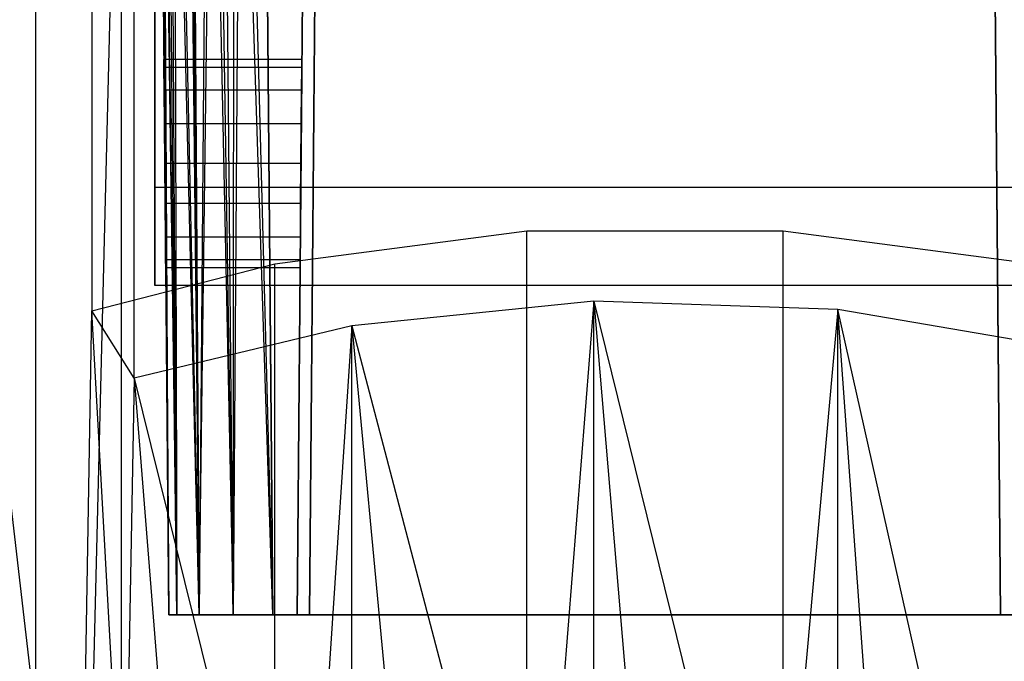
# Model space of a CAD drawing. Extents: x -3.55 to 3.54, y 0.19 to 5.65.
# Tile 31 of 58: x 1.77 to 2.32, y 2.95 to 3.31. Entities that reach past the tile are written whole.
import ezdxf

# ---------------------------------------------------------------- set-up
doc = ezdxf.new("R2010")
doc.units = 0
doc.header["$MEASUREMENT"] = 0
doc.layers.get('0').update_dxf_attribs({"color": 13, "linetype": 'CONTINUOUS'})

# ---------------------------------------------------------------- blocks, each defined once
blk = doc.blocks.new('EASY_LEFT_PM_STL')
at = {"color": 0}
for p, q in [((1.92913, 3.66166, 5.45658), (1.92312, 2.97268, 5.45056)), ((1.92312, 2.97268, 5.84235), (1.92913, 3.66166, 5.83634)), ((1.92312, 2.97268, 5.84235), (1.92913, 3.66166, 5.83634)), ((1.92913, 3.66166, 5.45658), (1.92312, 2.97268, 5.45056)), ((1.93009, 2.97268, 5.44359), (1.9361, 3.66166, 5.44961)), ((1.9361, 3.66166, 5.84331), (1.93009, 2.97268, 5.84932)), ((1.9361, 3.66166, 5.84331), (1.93009, 2.97268, 5.84932)), ((1.93009, 2.97268, 5.44359), (1.9361, 3.66166, 5.44961)), ((2.31586, 3.66166, 5.44961), (2.32188, 2.97268, 5.44359)), ((2.32188, 2.97268, 5.84932), (2.31586, 3.66166, 5.84331)), ((2.32188, 2.97268, 5.84932), (2.31586, 3.66166, 5.84331)), ((2.31586, 3.66166, 5.44961), (2.32188, 2.97268, 5.44359)), ((1.85039, 2.97268, 5.86299), (1.84455, 3.64232, 5.86884)), ((1.84455, 3.64232, 5.42407), (1.85039, 2.97268, 5.42992)), ((1.84455, 3.64232, 5.42407), (1.85039, 2.97268, 5.42992)), ((1.85039, 2.97268, 5.86299), (1.84455, 3.64232, 5.86884)), ((1.8458, 3.64238, 5.41199), (1.85039, 2.97268, 5.42992)), ((1.8458, 3.64238, 5.41199), (1.85039, 2.97268, 5.42992)), ((1.8458, 3.64238, 5.41199), (1.85489, 2.97268, 5.40732)), ((1.8458, 3.64238, 5.41199), (1.85489, 2.97268, 5.40732)), ((1.85039, 2.97268, 5.86299), (1.84674, 3.6424, 5.88476)), ((1.85039, 2.97268, 5.86299), (1.84674, 3.6424, 5.88476)), ((1.85489, 2.97268, 5.88559), (1.84674, 3.6424, 5.88476)), ((1.85489, 2.97268, 5.88559), (1.84674, 3.6424, 5.88476)), ((1.85489, 2.97268, 5.40732), (1.84904, 3.64242, 5.40148)), ((1.85489, 2.97268, 5.40732), (1.84904, 3.64242, 5.40148)), ((1.85489, 2.97268, 5.88559), (1.84904, 3.64242, 5.89144)), ((1.85489, 2.97268, 5.88559), (1.84904, 3.64242, 5.89144)), ((1.86769, 2.97268, 5.38816), (1.8512, 3.64244, 5.39685)), ((1.86769, 2.97268, 5.38816), (1.8512, 3.64244, 5.39685)), ((1.85489, 2.97268, 5.40732), (1.8512, 3.64244, 5.39685)), ((1.85489, 2.97268, 5.40732), (1.8512, 3.64244, 5.39685)), ((1.85313, 3.64245, 5.8995), (1.86769, 2.97268, 5.90475)), ((1.85313, 3.64245, 5.8995), (1.86769, 2.97268, 5.90475)), ((1.85313, 3.64245, 5.8995), (1.85489, 2.97268, 5.88559)), ((1.85313, 3.64245, 5.8995), (1.85489, 2.97268, 5.88559)), ((1.86047, 3.64246, 5.38373), (1.86769, 2.97268, 5.38816)), ((1.86047, 3.64246, 5.38373), (1.86769, 2.97268, 5.38816)), ((1.86184, 3.64246, 5.38232), (1.86769, 2.97268, 5.38816)), ((1.86184, 3.64246, 5.38232), (1.86769, 2.97268, 5.38816)), ((1.86184, 3.64246, 5.9106), (1.86769, 2.97268, 5.90475)), ((1.86184, 3.64246, 5.9106), (1.86769, 2.97268, 5.90475)), ((1.86326, 3.64246, 5.91197), (1.86769, 2.97268, 5.90475)), ((1.86326, 3.64246, 5.91197), (1.86769, 2.97268, 5.90475)), ((1.87294, 3.64245, 5.3736), (1.86769, 2.97268, 5.38816)), ((1.87294, 3.64245, 5.3736), (1.86769, 2.97268, 5.38816)), ((1.86769, 2.97268, 5.90475), (1.87638, 3.64244, 5.92124)), ((1.86769, 2.97268, 5.90475), (1.87638, 3.64244, 5.92124)), ((1.87294, 3.64245, 5.3736), (1.88685, 2.97268, 5.37536)), ((1.87294, 3.64245, 5.3736), (1.88685, 2.97268, 5.37536)), ((1.88685, 2.97268, 5.91755), (1.87638, 3.64244, 5.92124)), ((1.88685, 2.97268, 5.91755), (1.87638, 3.64244, 5.92124)), ((1.88685, 2.97268, 5.37536), (1.881, 3.64242, 5.36952)), ((1.88685, 2.97268, 5.37536), (1.881, 3.64242, 5.36952)), ((1.88685, 2.97268, 5.91755), (1.881, 3.64242, 5.9234)), ((1.88685, 2.97268, 5.91755), (1.881, 3.64242, 5.9234)), ((1.88685, 2.97268, 5.37536), (1.88768, 3.6424, 5.36721)), ((1.88685, 2.97268, 5.37536), (1.88768, 3.6424, 5.36721)), ((1.89151, 3.64238, 5.92664), (1.88685, 2.97268, 5.91755)), ((1.89151, 3.64238, 5.92664), (1.88685, 2.97268, 5.91755)), ((1.90945, 2.97268, 5.37087), (1.88768, 3.6424, 5.36721)), ((1.90945, 2.97268, 5.37087), (1.88768, 3.6424, 5.36721)), ((1.89151, 3.64238, 5.92664), (1.90945, 2.97268, 5.92205)), ((1.89151, 3.64238, 5.92664), (1.90945, 2.97268, 5.92205)), ((1.9036, 3.64232, 5.92789), (1.90945, 2.97268, 5.92205)), ((1.90945, 2.97268, 5.37087), (1.9036, 3.64232, 5.36502)), ((1.90945, 2.97268, 5.37087), (1.9036, 3.64232, 5.36502)), ((1.9036, 3.64232, 5.92789), (1.90945, 2.97268, 5.92205)), ((1.80677, 3.61841, 5.64638), (1.80677, 3.14515, 5.17312)), ((1.80677, 3.61841, 5.64638), (1.80677, 3.14515, 5.17312)), ((1.77501, 1.24154, 3.29064), (1.77501, 3.60785, 5.65694)), ((1.77501, 1.24154, 3.29064), (1.77501, 3.60785, 5.65694)), ((1.83071, 3.10698, 5.21129), (1.83071, 3.58024, 5.68455)), ((1.83071, 3.10698, 5.21129), (1.83071, 3.58024, 5.68455)), ((1.82342, 3.57792, 5.68687), (1.80133, 2.68549, 4.80935)), ((1.82342, 3.57792, 5.68687), (1.80133, 2.68549, 4.80935)), ((1.82342, 3.57792, 5.68687), (1.82342, 2.69294, 4.80189)), ((1.82342, 3.57792, 5.68687), (1.82342, 2.69294, 4.80189)), ((1.84252, 3.5687, 5.69609), (1.84252, 3.21523, 6.04956)), ((1.84252, 3.5687, 5.69609), (1.84252, 3.21523, 6.04956)), ((1.7035, 3.52896, 5.73583), (1.80133, 2.68549, 4.80935)), ((1.7035, 3.52896, 5.73583), (1.80133, 2.68549, 4.80935)), ((1.84252, 3.15955, 5.99389), (1.84252, 3.51303, 5.64041)), ((1.84252, 3.15955, 5.99389), (1.84252, 3.51303, 5.64041)), ((1.84768, 3.28315, 5.62386), (1.84765, 3.28764, 5.64646)), ((1.84765, 3.28764, 5.64646), (1.84768, 3.28315, 5.66906)), ((1.84765, 3.28764, 5.64646), (1.84768, 3.28315, 5.66906)), ((1.92587, 3.28764, 5.64646), (1.84765, 3.28764, 5.64646)), ((1.92587, 3.28764, 5.64646), (1.84765, 3.28764, 5.64646)), ((1.84768, 3.28315, 5.62386), (1.84765, 3.28764, 5.64646)), ((1.8478, 3.27035, 5.6047), (1.84768, 3.28315, 5.62386)), ((1.84768, 3.28315, 5.66906), (1.8478, 3.27035, 5.68821)), ((1.92583, 3.28315, 5.66906), (1.84768, 3.28315, 5.66906)), ((1.84768, 3.28315, 5.66906), (1.8478, 3.27035, 5.68821)), ((1.92583, 3.28315, 5.66906), (1.84768, 3.28315, 5.66906)), ((1.92583, 3.28315, 5.62386), (1.84768, 3.28315, 5.62386)), ((1.8478, 3.27035, 5.6047), (1.84768, 3.28315, 5.62386)), ((1.92583, 3.28315, 5.62386), (1.84768, 3.28315, 5.62386)), ((1.92572, 3.27035, 5.68821), (1.92583, 3.28315, 5.66906)), ((1.92583, 3.28315, 5.62386), (1.92572, 3.27035, 5.6047)), ((1.92572, 3.27035, 5.68821), (1.92583, 3.28315, 5.66906)), ((1.92583, 3.28315, 5.62386), (1.92572, 3.27035, 5.6047)), ((1.92583, 3.28315, 5.66906), (1.92587, 3.28764, 5.64646)), ((1.92587, 3.28764, 5.64646), (1.92583, 3.28315, 5.62386)), ((1.92583, 3.28315, 5.66906), (1.92587, 3.28764, 5.64646)), ((1.92587, 3.28764, 5.64646), (1.92583, 3.28315, 5.62386)), ((1.84796, 3.25119, 5.5919), (1.8478, 3.27035, 5.6047)), ((1.8478, 3.27035, 5.68821), (1.84796, 3.25119, 5.70102)), ((1.92572, 3.27035, 5.68821), (1.8478, 3.27035, 5.68821)), ((1.8478, 3.27035, 5.68821), (1.84796, 3.25119, 5.70102)), ((1.92572, 3.27035, 5.68821), (1.8478, 3.27035, 5.68821)), ((1.92572, 3.27035, 5.6047), (1.8478, 3.27035, 5.6047)), ((1.84796, 3.25119, 5.5919), (1.8478, 3.27035, 5.6047)), ((1.92572, 3.27035, 5.6047), (1.8478, 3.27035, 5.6047)), ((1.92555, 3.25119, 5.70102), (1.92572, 3.27035, 5.68821)), ((1.92572, 3.27035, 5.6047), (1.92555, 3.25119, 5.5919)), ((1.92555, 3.25119, 5.70102), (1.92572, 3.27035, 5.68821)), ((1.92572, 3.27035, 5.6047), (1.92555, 3.25119, 5.5919)), ((1.84796, 3.25119, 5.70102), (1.84816, 3.22859, 5.70551)), ((1.84816, 3.22859, 5.5874), (1.84796, 3.25119, 5.5919)), ((1.92555, 3.25119, 5.70102), (1.84796, 3.25119, 5.70102)), ((1.84796, 3.25119, 5.70102), (1.84816, 3.22859, 5.70551)), ((1.92555, 3.25119, 5.70102), (1.84796, 3.25119, 5.70102)), ((1.92555, 3.25119, 5.5919), (1.84796, 3.25119, 5.5919)), ((1.84816, 3.22859, 5.5874), (1.84796, 3.25119, 5.5919)), ((1.92555, 3.25119, 5.5919), (1.84796, 3.25119, 5.5919)), ((1.92535, 3.22859, 5.70551), (1.92555, 3.25119, 5.70102)), ((1.92555, 3.25119, 5.5919), (1.92535, 3.22859, 5.5874)), ((1.92535, 3.22859, 5.70551), (1.92555, 3.25119, 5.70102)), ((1.92555, 3.25119, 5.5919), (1.92535, 3.22859, 5.5874)), ((1.84816, 3.22859, 5.70551), (1.84836, 3.20599, 5.70102)), ((1.84836, 3.20599, 5.5919), (1.84816, 3.22859, 5.5874)), ((1.92535, 3.22859, 5.70551), (1.84816, 3.22859, 5.70551)), ((1.84816, 3.22859, 5.70551), (1.84836, 3.20599, 5.70102)), ((1.92535, 3.22859, 5.70551), (1.84816, 3.22859, 5.70551)), ((1.92535, 3.22859, 5.5874), (1.84816, 3.22859, 5.5874)), ((1.84836, 3.20599, 5.5919), (1.84816, 3.22859, 5.5874)), ((1.92535, 3.22859, 5.5874), (1.84816, 3.22859, 5.5874)), ((1.92535, 3.22859, 5.5874), (1.92516, 3.20599, 5.5919)), ((1.92516, 3.20599, 5.70102), (1.92535, 3.22859, 5.70551)), ((1.92516, 3.20599, 5.70102), (1.92535, 3.22859, 5.70551)), ((1.92535, 3.22859, 5.5874), (1.92516, 3.20599, 5.5919)), ((1.84252, 3.21523, 6.04956), (1.84252, 3.15955, 5.99389)), ((1.84252, 3.21523, 6.04956), (1.84252, 3.15955, 5.99389)), ((1.84252, 3.21523, 6.04956), (2.40945, 3.21523, 6.04956)), ((1.84252, 3.21523, 6.04956), (2.40945, 3.21523, 6.04956)), ((1.84836, 3.20599, 5.70102), (1.84852, 3.18683, 5.68821)), ((1.84852, 3.18683, 5.6047), (1.84836, 3.20599, 5.5919)), ((1.92516, 3.20599, 5.70102), (1.84836, 3.20599, 5.70102)), ((1.84836, 3.20599, 5.70102), (1.84852, 3.18683, 5.68821)), ((1.92516, 3.20599, 5.70102), (1.84836, 3.20599, 5.70102)), ((1.92516, 3.20599, 5.5919), (1.84836, 3.20599, 5.5919)), ((1.84852, 3.18683, 5.6047), (1.84836, 3.20599, 5.5919)), ((1.92516, 3.20599, 5.5919), (1.84836, 3.20599, 5.5919)), ((1.92516, 3.20599, 5.5919), (1.92499, 3.18683, 5.6047)), ((1.92499, 3.18683, 5.68821), (1.92516, 3.20599, 5.70102)), ((1.92499, 3.18683, 5.68821), (1.92516, 3.20599, 5.70102)), ((1.92516, 3.20599, 5.5919), (1.92499, 3.18683, 5.6047)), ((1.9105, 3.1717, 5.14657), (2.05333, 3.19058, 5.12769)), ((1.9105, 3.1717, 5.14657), (2.05333, 3.19058, 5.12769)), ((2.05333, 1.29754, 3.23465), (2.05333, 3.19058, 5.12769)), ((2.05333, 3.19058, 5.12769), (2.19864, 3.19058, 5.12769)), ((2.05333, 1.29754, 3.23465), (2.05333, 3.19058, 5.12769)), ((2.05333, 3.19058, 5.12769), (2.19864, 3.19058, 5.12769)), ((2.19864, 1.29754, 3.23465), (2.19864, 3.19058, 5.12769)), ((2.19864, 3.19058, 5.12769), (2.34147, 3.1717, 5.14657)), ((2.19864, 1.29754, 3.23465), (2.19864, 3.19058, 5.12769)), ((2.19864, 3.19058, 5.12769), (2.34147, 3.1717, 5.14657)), ((1.84852, 3.18683, 5.68821), (1.84864, 3.17403, 5.66906)), ((1.84864, 3.17403, 5.62386), (1.84852, 3.18683, 5.6047)), ((1.92499, 3.18683, 5.68821), (1.84852, 3.18683, 5.68821)), ((1.84852, 3.18683, 5.68821), (1.84864, 3.17403, 5.66906)), ((1.92499, 3.18683, 5.68821), (1.84852, 3.18683, 5.68821)), ((1.92499, 3.18683, 5.6047), (1.84852, 3.18683, 5.6047)), ((1.84864, 3.17403, 5.62386), (1.84852, 3.18683, 5.6047)), ((1.92499, 3.18683, 5.6047), (1.84852, 3.18683, 5.6047)), ((1.92499, 3.18683, 5.6047), (1.92488, 3.17403, 5.62386)), ((1.92488, 3.17403, 5.66906), (1.92499, 3.18683, 5.68821)), ((1.92488, 3.17403, 5.66906), (1.92499, 3.18683, 5.68821)), ((1.92499, 3.18683, 5.6047), (1.92488, 3.17403, 5.62386)), ((1.80677, 3.14515, 5.17312), (1.9105, 3.1717, 5.14657)), ((1.80677, 3.14515, 5.17312), (1.9105, 3.1717, 5.14657)), ((1.84864, 3.17403, 5.66906), (1.84868, 3.16953, 5.64646)), ((1.84868, 3.16953, 5.64646), (1.84864, 3.17403, 5.62386)), ((1.92488, 3.17403, 5.66906), (1.84864, 3.17403, 5.66906)), ((1.84864, 3.17403, 5.66906), (1.84868, 3.16953, 5.64646)), ((1.92488, 3.17403, 5.66906), (1.84864, 3.17403, 5.66906)), ((1.92488, 3.17403, 5.62386), (1.84864, 3.17403, 5.62386)), ((1.84868, 3.16953, 5.64646), (1.84864, 3.17403, 5.62386)), ((1.92488, 3.17403, 5.62386), (1.84864, 3.17403, 5.62386)), ((1.9105, 1.27866, 3.25353), (1.9105, 3.1717, 5.14657)), ((1.9105, 1.27866, 3.25353), (1.9105, 3.1717, 5.14657)), ((1.92488, 3.17403, 5.62386), (1.92484, 3.16953, 5.64646)), ((1.92484, 3.16953, 5.64646), (1.92488, 3.17403, 5.66906)), ((1.92484, 3.16953, 5.64646), (1.92488, 3.17403, 5.66906)), ((1.92488, 3.17403, 5.62386), (1.92484, 3.16953, 5.64646)), ((1.92484, 3.16953, 5.64646), (1.84868, 3.16953, 5.64646)), ((1.92484, 3.16953, 5.64646), (1.84868, 3.16953, 5.64646)), ((2.40945, 3.15955, 5.99389), (1.84252, 3.15955, 5.99389)), ((2.40945, 3.15955, 5.99389), (1.84252, 3.15955, 5.99389)), ((2.09133, 3.15061, 5.16766), (1.95427, 3.13668, 5.18159)), ((2.09133, 3.15061, 5.16766), (1.95427, 3.13668, 5.18159)), ((2.09133, 3.15061, 5.16766), (2.05878, 2.73728, 4.75755)), ((2.09133, 3.15061, 5.16766), (2.05878, 2.73728, 4.75755)), ((2.09133, 2.7389, 4.75594), (2.09133, 3.15061, 5.16766)), ((2.22964, 3.14596, 5.17231), (2.09133, 3.15061, 5.16766)), ((2.09133, 3.15061, 5.16766), (2.19319, 2.73728, 4.75755)), ((2.09133, 3.15061, 5.16766), (2.19319, 2.73728, 4.75755)), ((2.09133, 3.15061, 5.16766), (2.12598, 2.73948, 4.75535)), ((2.09133, 3.15061, 5.16766), (2.12598, 2.73948, 4.75535)), ((2.09133, 2.7389, 4.75594), (2.09133, 3.15061, 5.16766)), ((2.22964, 3.14596, 5.17231), (2.09133, 3.15061, 5.16766)), ((1.77501, 1.24154, 3.29064), (1.80677, 3.14515, 5.17312)), ((1.77501, 1.24154, 3.29064), (1.80677, 3.14515, 5.17312)), ((1.9105, 1.27866, 3.25353), (1.80677, 3.14515, 5.17312)), ((1.9105, 1.27866, 3.25353), (1.80677, 3.14515, 5.17312)), ((1.83071, 3.10698, 5.21129), (1.80677, 3.14515, 5.17312)), ((1.83071, 3.10698, 5.21129), (1.80677, 3.14515, 5.17312)), ((2.22964, 3.14596, 5.17231), (2.19319, 2.73728, 4.75755)), ((2.22964, 3.14596, 5.17231), (2.19319, 2.73728, 4.75755)), ((2.22964, 2.73424, 4.7606), (2.22964, 3.14596, 5.17231)), ((2.25982, 2.73071, 4.76412), (2.22964, 3.14596, 5.17231)), ((2.22964, 2.73424, 4.7606), (2.22964, 3.14596, 5.17231)), ((2.25982, 2.73071, 4.76412), (2.22964, 3.14596, 5.17231)), ((2.32531, 2.71982, 4.77501), (2.22964, 3.14596, 5.17231)), ((2.32531, 2.71982, 4.77501), (2.22964, 3.14596, 5.17231)), ((2.3642, 3.12287, 5.1954), (2.22964, 3.14596, 5.17231)), ((2.3642, 3.12287, 5.1954), (2.22964, 3.14596, 5.17231)), ((1.95427, 3.13668, 5.18159), (1.83071, 3.10698, 5.21129)), ((1.95427, 3.13668, 5.18159), (1.83071, 3.10698, 5.21129)), ((1.95427, 3.13668, 5.18159), (1.92666, 2.71982, 4.77501)), ((1.95427, 3.13668, 5.18159), (1.92666, 2.71982, 4.77501)), ((1.95427, 2.72496, 4.76987), (1.95427, 3.13668, 5.18159)), ((1.95427, 3.13668, 5.18159), (2.05878, 2.73728, 4.75755)), ((1.95427, 3.13668, 5.18159), (2.05878, 2.73728, 4.75755)), ((1.95427, 3.13668, 5.18159), (1.99215, 2.73071, 4.76412)), ((1.95427, 3.13668, 5.18159), (1.99215, 2.73071, 4.76412)), ((1.95427, 2.72496, 4.76987), (1.95427, 3.13668, 5.18159)), ((1.83071, 3.10698, 5.21129), (1.82342, 2.69294, 4.80189)), ((1.83071, 3.10698, 5.21129), (1.82342, 2.69294, 4.80189)), ((1.83071, 3.10698, 5.21129), (1.92666, 2.71982, 4.77501)), ((1.83071, 3.10698, 5.21129), (1.92666, 2.71982, 4.77501)), ((1.83071, 3.10698, 5.21129), (1.86288, 2.7047, 4.79013)), ((1.83071, 3.10698, 5.21129), (1.86288, 2.7047, 4.79013)), ((1.85489, 2.97268, 5.88559), (1.85039, 2.97268, 5.86299)), ((1.85039, 2.97268, 5.86299), (1.85039, 2.97268, 5.42992)), ((1.85039, 2.97268, 5.42992), (1.85489, 2.97268, 5.40732)), ((1.85039, 2.97268, 5.86299), (1.85039, 2.97268, 5.42992)), ((1.85039, 2.97268, 5.42992), (1.85489, 2.97268, 5.40732)), ((1.85489, 2.97268, 5.88559), (1.85039, 2.97268, 5.86299)), ((1.86769, 2.97268, 5.90475), (1.85489, 2.97268, 5.88559)), ((1.85489, 2.97268, 5.40732), (1.86769, 2.97268, 5.38816)), ((1.85489, 2.97268, 5.40732), (1.86769, 2.97268, 5.38816)), ((1.86769, 2.97268, 5.90475), (1.85489, 2.97268, 5.88559)), ((1.88685, 2.97268, 5.91755), (1.86769, 2.97268, 5.90475)), ((1.86769, 2.97268, 5.38816), (1.88685, 2.97268, 5.37536)), ((1.86769, 2.97268, 5.38816), (1.88685, 2.97268, 5.37536)), ((1.88685, 2.97268, 5.91755), (1.86769, 2.97268, 5.90475)), ((1.90945, 2.97268, 5.92205), (1.88685, 2.97268, 5.91755)), ((1.88685, 2.97268, 5.37536), (1.90945, 2.97268, 5.37087)), ((1.88685, 2.97268, 5.37536), (1.90945, 2.97268, 5.37087)), ((1.90945, 2.97268, 5.92205), (1.88685, 2.97268, 5.91755)), ((2.34252, 2.97268, 5.92205), (1.90945, 2.97268, 5.92205)), ((1.90945, 2.97268, 5.37087), (2.34252, 2.97268, 5.37087)), ((2.34252, 2.97268, 5.92205), (1.90945, 2.97268, 5.92205)), ((1.90945, 2.97268, 5.37087), (2.34252, 2.97268, 5.37087)), ((1.93009, 2.97268, 5.44359), (1.92312, 2.97268, 5.45056)), ((1.92312, 2.97268, 5.45056), (1.92312, 2.97268, 5.84235)), ((1.92312, 2.97268, 5.84235), (1.93009, 2.97268, 5.84932)), ((1.93009, 2.97268, 5.44359), (1.92312, 2.97268, 5.45056)), ((1.92312, 2.97268, 5.84235), (1.93009, 2.97268, 5.84932)), ((1.92312, 2.97268, 5.45056), (1.92312, 2.97268, 5.84235)), ((2.32188, 2.97268, 5.44359), (1.93009, 2.97268, 5.44359)), ((1.93009, 2.97268, 5.84932), (2.32188, 2.97268, 5.84932)), ((1.93009, 2.97268, 5.84932), (2.32188, 2.97268, 5.84932)), ((2.32188, 2.97268, 5.44359), (1.93009, 2.97268, 5.44359)), ((2.32885, 2.97268, 5.45056), (2.32188, 2.97268, 5.44359)), ((2.32188, 2.97268, 5.84932), (2.32885, 2.97268, 5.84235)), ((2.32885, 2.97268, 5.45056), (2.32188, 2.97268, 5.44359)), ((2.32188, 2.97268, 5.84932), (2.32885, 2.97268, 5.84235))]:
    blk.add_line(p, q, dxfattribs=at)

msp = doc.modelspace()

# ---------------------------------------------------------------- block references
at = {"color": 0}
msp.add_blockref('EASY_LEFT_PM_STL', (0, 0), dxfattribs=at)

doc.saveas('drawing.dxf')
